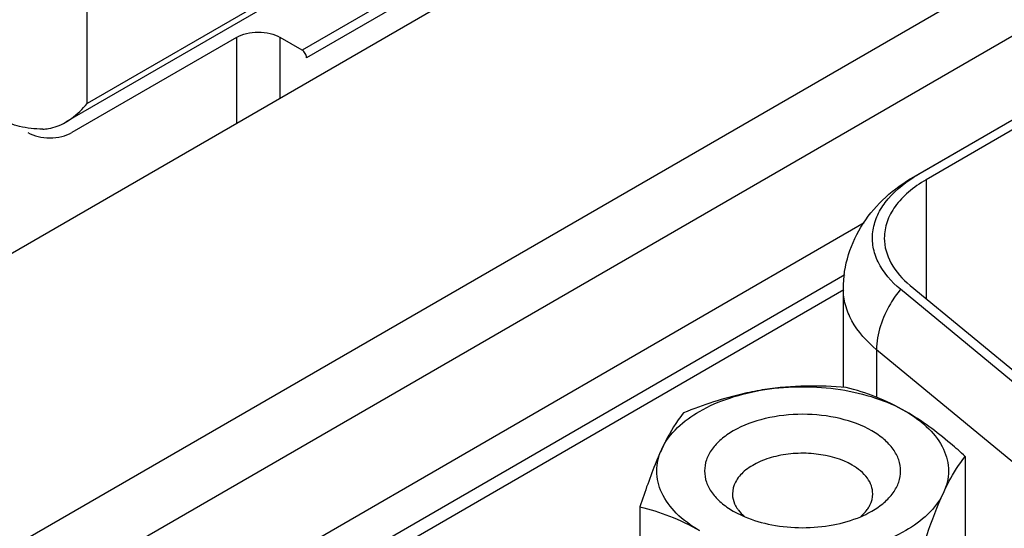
# Paper-space layout '61767N-2-A-2_1_1' of a CAD drawing. Header units: millimetres. Extents: x 0 to 594, y 1 to 420.
# Tile 50 of 222: x 262.14 to 266.9, y 102.75 to 105.21. Entities that reach past the tile are written whole.
import ezdxf

# ---------------------------------------------------------------- set-up
doc = ezdxf.new("R2010")
doc.units = ezdxf.units.MM
doc.header["$LTSCALE"] = 32.67
for name, color, linetype in [('61756N-0_DXF_CONTINUOUS_LINE', 7, 'CONTINUOUS'), ('61757N-1_DXF_CONTINUOUS_LINE', 7, 'CONTINUOUS'), ('61852N-1_DXF_CONTINUOUS_LINE', 7, 'CONTINUOUS'), ('C-1734351-1-DXF_CONTINUOUS_LINE', 7, 'CONTINUOUS'), ('MC_1_5-4-GF-DXF_CONTINUOUS_LINE', 7, 'CONTINUOUS'), ('U4-PXC_18470DXF_CONTINUOUS_LINE', 7, 'CONTINUOUS')]:
    doc.layers.add(name, color=color, linetype=linetype)

psp = doc.layouts.new('61767N-2-A-2_1_1')

# ---------------------------------------------------------------- linework, layer by layer
at = {"layer": '61756N-0_DXF_CONTINUOUS_LINE', "color": 9, "linetype": 'Continuous'}
psp.add_line((279.0236, 112.4255), (253.483, 97.6798), dxfattribs=at)
at = {"layer": '61756N-0_DXF_CONTINUOUS_LINE', "color": 7, "linetype": 'Continuous'}
psp.add_line((267.9292, 107.4409), (254.9892, 99.97), dxfattribs=at)
at = {"layer": '61757N-1_DXF_CONTINUOUS_LINE', "color": 7, "linetype": 'Continuous'}
psp.add_line((261.9914, 101.5853), (266.13, 103.9747), dxfattribs=at)
at = {"layer": '61757N-1_DXF_CONTINUOUS_LINE', "color": 9, "linetype": 'Continuous'}
psp.add_line((266.1256, 103.9011), (262.1468, 101.604), dxfattribs=at)
at = {"layer": '61852N-1_DXF_CONTINUOUS_LINE', "color": 7, "linetype": 'Continuous'}
for p, q in [((253.4427, 97.3356), (285.3685, 115.7678)), ((266.224, 104.2249), (253.867, 97.0907))]:
    psp.add_line(p, q, dxfattribs=at)
at = {"layer": 'C-1734351-1-DXF_CONTINUOUS_LINE', "color": 7, "linetype": 'Continuous'}
for p, q in [((266.4635, 104.4474), (268.7949, 105.7934)), ((268.8137, 105.8023), (266.4823, 104.4563)), ((268.8541, 105.779), (266.5227, 104.4329)), ((266.4454, 103.9228), (267.1041, 103.3796)), ((266.1226, 103.4297), (266.1226, 103.9063)), ((267.0573, 103.3607), (266.3985, 103.9038)), ((266.7119, 103.0966), (266.7119, 101.7665)), ((265.1393, 102.8533), (265.1393, 101.5232))]:
    psp.add_line(p, q, dxfattribs=at)
at = {"layer": 'C-1734351-1-DXF_CONTINUOUS_LINE', "color": 9, "linetype": 'Continuous'}
for p, q in [((266.4635, 104.4474), (266.4823, 104.4563)), ((266.5227, 104.4329), (266.5227, 103.859)), ((266.2832, 103.6122), (266.2832, 103.3812)), ((266.9419, 103.0691), (266.2832, 103.6122))]:
    psp.add_line(p, q, dxfattribs=at)
at = {"layer": 'C-1734351-1-DXF_CONTINUOUS_LINE', "color": 7, "linetype": 'Continuous'}
for centre, radius, start, end in [((266.8238, 103.8646), 0.6832, 119.9926, 121.7849), ((265.7341, 102.9293), 0.1503, 208.3861, 212.9894), ((266.1025, 102.939), 0.1678, 322.0422, 325.5352)]:
    psp.add_arc(centre, radius, start, end, dxfattribs=at)
for points, knots in [([(266.1226, 103.9063), (266.1226, 103.962), (266.1397, 104.0741), (266.2127, 104.2264), (266.3234, 104.3539), (266.4149, 104.4193), (266.4635, 104.4474)], [0, 0, 0, 0, 0.250169, 0.499502, 0.748495, 1, 1, 1, 1]), ([(266.3985, 103.9038), (266.3547, 103.94), (266.2979, 104.0042), (266.2637, 104.1065), (266.2616, 104.1823), (266.2823, 104.2568), (266.341, 104.355), (266.4116, 104.4129), (266.4639, 104.4453)], [0, 0, 0, 0, 0.25852, 0.373303, 0.484404, 0.598081, 0.719933, 1, 1, 1, 1]), ([(266.5227, 104.4329), (266.4924, 104.4155), (266.4375, 104.3776), (266.3718, 104.3086), (266.3303, 104.2323), (266.3206, 104.1775), (266.3206, 104.1512)], [0, 0, 0, 0, 0.289804, 0.549056, 0.78223, 1, 1, 1, 1]), ([(266.3206, 104.1512), (266.3206, 104.1099), (266.3467, 104.0202), (266.4086, 103.9531), (266.4454, 103.9228)], [0, 0, 0, 0, 0.464417, 1, 1, 1, 1]), ([(265.7431, 103.4195), (265.8634, 103.4381), (266.047, 103.4382), (266.2747, 103.3852), (266.378, 103.3408), (266.4241, 103.3142)], [0, 0, 0, 0, 0.521737, 0.771672, 1, 1, 1, 1]), ([(265.2446, 103.1317), (265.2808, 103.2097), (265.3951, 103.3077), (265.5761, 103.3849), (265.6856, 103.4106), (265.7431, 103.4195)], [0, 0, 0, 0, 0.435474, 0.704951, 1, 1, 1, 1]), ([(265.7431, 103.4195), (265.7097, 103.4144), (265.5756, 103.3887), (265.4453, 103.3453), (265.35, 103.3073)], [0, 0, 0, 0, 0.247848, 1, 1, 1, 1]), ([(266.1363, 103.4289), (266.0717, 103.4347), (265.9402, 103.4406), (265.8088, 103.4297), (265.7431, 103.4195)], [0, 0, 0, 0, 0.493867, 1, 1, 1, 1]), ([(266.4241, 103.3142), (266.3775, 103.3411), (266.2839, 103.3865), (266.1846, 103.4171), (266.1363, 103.4289)], [0, 0, 0, 0, 0.51981, 1, 1, 1, 1]), ([(265.35, 103.3073), (265.341, 103.2961), (265.3, 103.2413), (265.2674, 103.1807), (265.2446, 103.1317)], [0, 0, 0, 0, 0.210243, 1, 1, 1, 1]), ([(266.2608, 103.2199), (266.2133, 103.2474), (266.1026, 103.2875), (265.9256, 103.3067), (265.7486, 103.2874), (265.6151, 103.2392), (265.5318, 103.1819), (265.4867, 103.1345), (265.4582, 103.082), (265.4483, 103.0264), (265.4582, 102.9707), (265.4867, 102.9182), (265.5318, 102.8708), (265.5696, 102.8448), (265.5904, 102.8328)], [0, 0, 0, 0, 0.138254, 0.291396, 0.44454, 0.582791, 0.643246, 0.697326, 0.745968, 0.791395, 0.836824, 0.885462, 0.939552, 1, 1, 1, 1]), ([(266.7119, 103.0966), (266.6888, 103.1177), (266.5985, 103.1973), (266.5012, 103.2697), (266.4241, 103.3142)], [0, 0, 0, 0, 0.260463, 1, 1, 1, 1]), ([(266.4241, 103.3142), (266.4646, 103.2908), (266.536, 103.2392), (266.6118, 103.1392), (266.6395, 103.0265), (266.6218, 102.9537), (266.6066, 102.921)], [0, 0, 0, 0, 0.293877, 0.547077, 0.773528, 1, 1, 1, 1]), ([(266.2608, 102.8328), (266.2817, 102.8448), (266.3194, 102.8708), (266.3645, 102.9182), (266.393, 102.9707), (266.4029, 103.0264), (266.393, 103.082), (266.3645, 103.1345), (266.3194, 103.1819), (266.2817, 103.2079), (266.2608, 103.2199)], [0, 0, 0, 0, 0.1449, 0.274523, 0.391111, 0.499993, 0.60888, 0.725461, 0.855111, 1, 1, 1, 1]), ([(265.2446, 103.1317), (265.2353, 103.1116), (265.1958, 103.0205), (265.1632, 102.9265), (265.1393, 102.8533)], [0, 0, 0, 0, 0.223928, 1, 1, 1, 1]), ([(265.4271, 102.7386), (265.3866, 102.7619), (265.3153, 102.8135), (265.2394, 102.9135), (265.2118, 103.0262), (265.2295, 103.099), (265.2446, 103.1317)], [0, 0, 0, 0, 0.293877, 0.547077, 0.773528, 1, 1, 1, 1]), ([(266.1654, 103.0546), (266.1129, 103.0849), (266.0192, 103.1102), (265.8929, 103.1138), (265.7975, 103.1004), (265.7126, 103.072), (265.6445, 103.0305), (265.5983, 102.978), (265.5865, 102.9357), (265.5865, 102.9161)], [0, 0, 0, 0, 0.269572, 0.417092, 0.561792, 0.695791, 0.813342, 0.912948, 1, 1, 1, 1]), ([(266.6066, 102.921), (266.6151, 102.9392), (266.6452, 103.0006), (266.6817, 103.059), (266.7119, 103.0966)], [0, 0, 0, 0, 0.293856, 1, 1, 1, 1]), ([(266.2647, 102.9161), (266.2647, 102.9291), (266.2599, 102.956), (266.2313, 103.0086), (266.1934, 103.0384), (266.1654, 103.0546)], [0, 0, 0, 0, 0.218444, 0.452296, 1, 1, 1, 1]), ([(265.5865, 102.9161), (265.5865, 102.9112), (265.5878, 102.891), (265.5946, 102.8713), (265.6019, 102.8579)], [0, 0, 0, 0, 0.244287, 1, 1, 1, 1]), ([(266.6066, 102.921), (266.5704, 102.843), (266.4561, 102.745), (266.2752, 102.6678), (266.1657, 102.6421), (266.1081, 102.6332)], [0, 0, 0, 0, 0.435474, 0.704951, 1, 1, 1, 1]), ([(266.2409, 102.844), (266.2447, 102.8496), (266.2579, 102.8715), (266.2647, 102.8974), (266.2647, 102.9161)], [0, 0, 0, 0, 0.26506, 1, 1, 1, 1]), ([(266.5013, 102.6426), (266.5096, 102.6684), (266.5412, 102.7624), (266.5762, 102.8556), (266.6066, 102.921)], [0, 0, 0, 0, 0.272825, 1, 1, 1, 1]), ([(265.1393, 102.8533), (265.1876, 102.8415), (265.2869, 102.8109), (265.3805, 102.7655), (265.4271, 102.7386)], [0, 0, 0, 0, 0.480192, 1, 1, 1, 1]), ([(265.5904, 102.8328), (265.5946, 102.8304), (265.612, 102.8207), (265.63, 102.8122), (265.6438, 102.8063)], [0, 0, 0, 0, 0.243288, 1, 1, 1, 1]), ([(265.608, 102.8475), (265.6104, 102.8439), (265.6209, 102.8291), (265.6336, 102.816), (265.6441, 102.807)], [0, 0, 0, 0, 0.237959, 1, 1, 1, 1]), ([(266.2064, 102.8064), (266.2091, 102.8087), (266.2193, 102.8178), (266.2286, 102.8278), (266.2348, 102.8358)], [0, 0, 0, 0, 0.259518, 1, 1, 1, 1]), ([(266.2064, 102.8058), (266.2112, 102.8078), (266.2297, 102.816), (266.2478, 102.8253), (266.2608, 102.8328)], [0, 0, 0, 0, 0.256517, 1, 1, 1, 1]), ([(265.6438, 102.8063), (265.6864, 102.7881), (265.7794, 102.7613), (265.925, 102.7482), (266.0706, 102.7611), (266.1637, 102.7877), (266.2064, 102.8058)], [0, 0, 0, 0, 0.241539, 0.499879, 0.758288, 1, 1, 1, 1])]:
    psp.add_open_spline(points, degree=3, knots=knots, dxfattribs=at)
at = {"layer": 'C-1734351-1-DXF_CONTINUOUS_LINE', "color": 9, "linetype": 'Continuous'}
for points, knots in [([(266.2832, 103.6122), (266.2359, 103.6513), (266.1741, 103.7191), (266.1299, 103.8262), (266.1226, 103.8801), (266.1226, 103.9063)], [0, 0, 0, 0, 0.533602, 0.77183, 1, 1, 1, 1]), ([(266.3985, 103.9038), (266.3807, 103.8818), (266.3204, 103.7955), (266.2832, 103.6894), (266.2832, 103.6122)], [0, 0, 0, 0, 0.268597, 1, 1, 1, 1])]:
    psp.add_open_spline(points, degree=3, knots=knots, dxfattribs=at)
at = {"layer": 'MC_1_5-4-GF-DXF_CONTINUOUS_LINE', "color": 9, "linetype": 'Continuous'}
for p, q in [((264.2911, 105.5119), (263.5062, 105.0588)), ((264.3123, 105.4752), (263.5274, 105.022)), ((263.188, 105.12), (263.188, 104.7036)), ((263.4002, 104.8261), (263.4002, 105.12))]:
    psp.add_line(p, q, dxfattribs=at)
at = {"layer": 'MC_1_5-4-GF-DXF_CONTINUOUS_LINE', "color": 7, "linetype": 'Continuous'}
for p, q in [((263.188, 105.12), (262.3925, 104.6607)), ((263.5062, 105.0588), (263.4002, 105.12))]:
    psp.add_line(p, q, dxfattribs=at)
for points, knots in [([(263.188, 105.12), (263.2031, 105.1287), (263.2381, 105.1414), (263.2941, 105.1475), (263.3501, 105.1414), (263.3851, 105.1287), (263.4002, 105.12)], [0, 0, 0, 0, 0.23724, 0.499999, 0.762759, 1, 1, 1, 1]), ([(263.5274, 105.022), (263.5274, 105.0293), (263.5225, 105.0437), (263.5125, 105.0551), (263.5062, 105.0588)], [0, 0, 0, 0, 0.500001, 1, 1, 1, 1]), ([(262.1804, 104.6607), (262.1955, 104.652), (262.2305, 104.6393), (262.2865, 104.6333), (262.3425, 104.6393), (262.3775, 104.652), (262.3925, 104.6607)], [0, 0, 0, 0, 0.237241, 0.5, 0.76276, 1, 1, 1, 1])]:
    psp.add_open_spline(points, degree=3, knots=knots, dxfattribs=at)
at = {"layer": 'U4-PXC_18470DXF_CONTINUOUS_LINE', "color": 9, "linetype": 'Continuous'}
for p, q in [((262.4668, 104.8016), (262.4668, 106.4183)), ((263.4638, 105.3772), (262.4668, 104.8016))]:
    psp.add_line(p, q, dxfattribs=at)
at = {"layer": 'U4-PXC_18470DXF_CONTINUOUS_LINE', "color": 7, "linetype": 'Continuous'}
psp.add_line((263.4902, 105.362), (262.3616, 104.7104), dxfattribs=at)
for points, knots in [([(262.3611, 104.7101), (262.3713, 104.716), (262.4105, 104.7417), (262.4445, 104.7747), (262.4668, 104.8016)], [0, 0, 0, 0, 0.252465, 1, 1, 1, 1]), ([(262.2517, 104.6774), (262.2143, 104.6776), (262.1429, 104.6855), (262.0748, 104.7099), (262.0453, 104.7265)], [0, 0, 0, 0, 0.524717, 1, 1, 1, 1]), ([(262.2517, 104.6774), (262.2613, 104.6773), (262.2997, 104.6807), (262.3362, 104.6958), (262.3611, 104.7101)], [0, 0, 0, 0, 0.250811, 1, 1, 1, 1])]:
    psp.add_open_spline(points, degree=3, knots=knots, dxfattribs=at)

doc.saveas('drawing.dxf')
